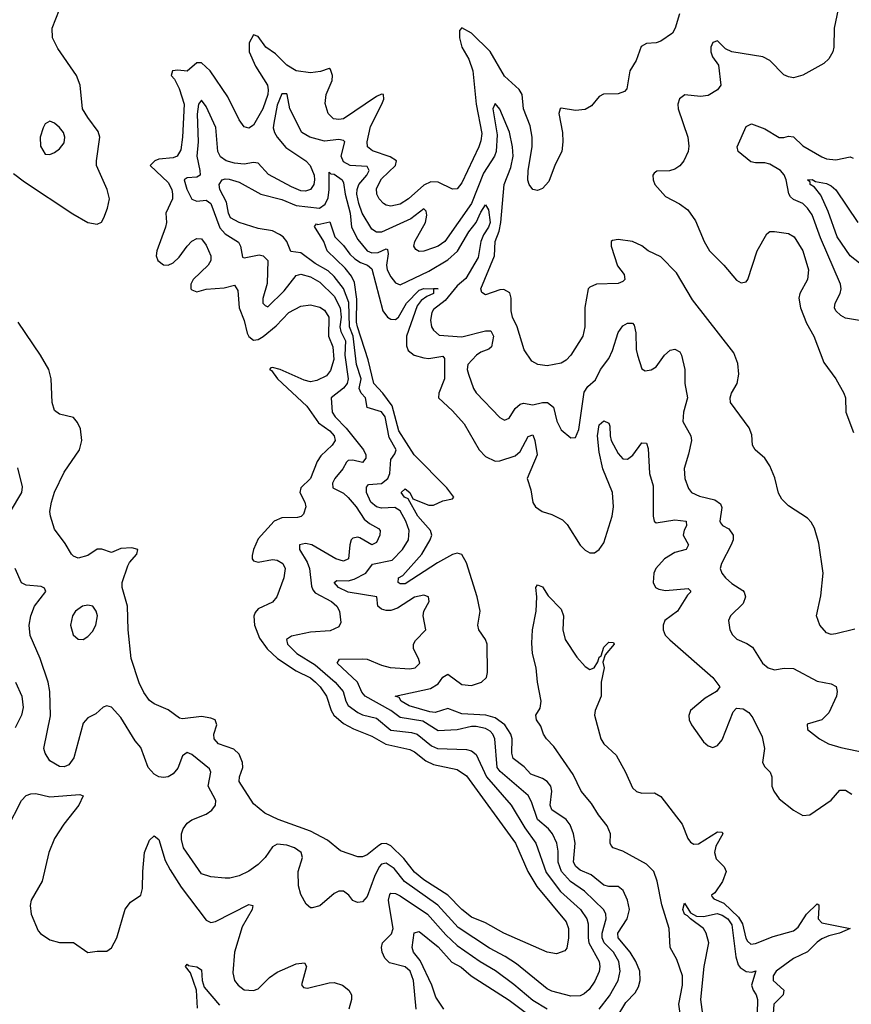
# Model space of a CAD drawing. Header units: inches. Extents: x 1682530 to 1839546, y 640742 to 791647.
# Tile 235 of 256: x 1702102 to 1705615, y 724450 to 728606. Entities that reach past the tile are written whole.
import ezdxf

# ---------------------------------------------------------------- set-up
doc = ezdxf.new("R2010")
doc.units = ezdxf.units.IN
doc.header["$MEASUREMENT"] = 0
doc.layers.add('B7702', color=7, linetype='Continuous')

msp = doc.modelspace()

# ---------------------------------------------------------------- linework, layer by layer
at = {"layer": 'B7702', "color": 5}
for points, elevation in [([(1702076.7, 727956.7), (1702122.4, 727922.4), (1702326.8, 727786.8), (1702390, 727750.6), (1702430, 727742.7), (1702448.3, 727751.7), (1702458.4, 727770), (1702473.8, 727810), (1702482.2, 727850), (1702471.4, 727890), (1702427.5, 727990), (1702426.4, 728010), (1702440.7, 728110), (1702434.2, 728134.2), (1702390, 728192.7), (1702368.3, 728230), (1702357.3, 728330), (1702343, 728370), (1702264.2, 728484.2), (1702241.4, 728530), (1702239, 728570), (1702270, 728648.9)], 620), ([(1704888.8, 728631.2), (1704871, 728570), (1704858.9, 728550), (1704810, 728515.2), (1704790, 728508.2), (1704750, 728506), (1704727.2, 728492.8), (1704705.9, 728434.1), (1704679.3, 728390), (1704666.2, 728313.8), (1704657.4, 728302.6), (1704630, 728293.7), (1704568.5, 728291.5), (1704550, 728281.6), (1704517.8, 728242.2), (1704490, 728227.2), (1704450, 728222.6), (1704390, 728233), (1704385.2, 728230), (1704379.6, 728210), (1704395.1, 728130), (1704397, 728090), (1704392, 728050), (1704364.4, 727995.6), (1704336.8, 727923.2), (1704310, 727893.7), (1704290, 727885.3), (1704269.3, 727889.3), (1704254.3, 727910), (1704248.8, 727928.8), (1704250.2, 727970), (1704267, 728070), (1704267, 728110), (1704257.9, 728157.9), (1704230.2, 728230), (1704224.6, 728290), (1704211.9, 728311.9), (1704150, 728368.1), (1704090, 728472.3), (1704010.3, 728550), (1703970, 728572.2), (1703959.6, 728560.4), (1703959.8, 728530), (1703969.4, 728490), (1703999.2, 728439.2), (1704016.9, 728390), (1704030.5, 728250), (1704053.8, 728126.2), (1704050, 728094.4), (1704041.5, 728070), (1703970, 727916.9), (1703950, 727892.3), (1703930, 727890.2), (1703870, 727921), (1703838.4, 727921.6), (1703810, 727907.2), (1703744.2, 727850), (1703710, 727827.9), (1703670, 727819.4), (1703650, 727822.7), (1703638.3, 727830), (1703620.6, 727850), (1703610.9, 727870), (1703610, 727893.3), (1703630, 727934.2), (1703689.3, 727990), (1703693.2, 728010), (1703667.1, 728027.1), (1703592.4, 728052.4), (1703571.1, 728070), (1703570.1, 728090), (1703584.7, 728155.3), (1703632.5, 728250), (1703640.2, 728270), (1703639.1, 728290), (1703630, 728292.4), (1703610, 728281.6), (1703470, 728188.3), (1703450, 728184.4), (1703428.3, 728188.3), (1703404.9, 728210), (1703392.7, 728252.7), (1703397.3, 728290), (1703422.2, 728350), (1703423.7, 728370), (1703415.3, 728395.3), (1703410, 728400.8), (1703372.7, 728387.3), (1703330, 728381.3), (1703270, 728390.8), (1703230, 728414), (1703182.3, 728462.3), (1703142.5, 728490), (1703110, 728534.6), (1703090, 728542.3), (1703072.1, 728507.9), (1703071.4, 728470), (1703098.2, 728410), (1703149.2, 728330), (1703151.8, 728310), (1703149.9, 728290), (1703130, 728229.2), (1703090, 728160.3), (1703070, 728148.8), (1703050, 728154), (1703030, 728183.8), (1702980.9, 728280.9), (1702906.7, 728390), (1702870, 728424.4), (1702850, 728424.3), (1702810, 728388.6), (1702770, 728392.9), (1702748.2, 728390), (1702741.6, 728370), (1702755.8, 728355.8), (1702776.4, 728316.4), (1702796.8, 728250), (1702790.3, 728110), (1702782.6, 728057.4), (1702767.4, 728030), (1702750, 728023.4), (1702690, 728016.9), (1702672.7, 728010), (1702654, 727990), (1702730, 727918.4), (1702744.5, 727890), (1702748.2, 727870), (1702747.3, 727850), (1702719.9, 727790), (1702722.4, 727750), (1702718.6, 727730), (1702681.3, 727630), (1702679.1, 727610), (1702686.2, 727590), (1702710, 727571.8), (1702730, 727569.8), (1702750, 727579.3), (1702776.4, 727603.6), (1702810, 727650.8), (1702830, 727670.8), (1702850, 727682.3), (1702870, 727680.5), (1702890, 727654.3), (1702909.8, 727610), (1702909, 727590), (1702898, 727570), (1702835.2, 727510), (1702824.7, 727490), (1702825.9, 727470), (1702830, 727465.2), (1702850, 727457.4), (1702890, 727468.7), (1702965.4, 727474.6), (1703010, 727486), (1703023.6, 727463.6), (1703029.9, 727390), (1703050, 727335.8), (1703062.9, 727282.9), (1703070, 727268.2), (1703090, 727253.3), (1703110, 727256.4), (1703131.2, 727268.8), (1703185.6, 727314.4), (1703239.7, 727370), (1703290, 727397), (1703330, 727402), (1703370, 727392.6), (1703390, 727379.6), (1703407.4, 727350), (1703406.4, 727270), (1703425.5, 727225.5), (1703428.9, 727171.1), (1703414.4, 727125.6), (1703397.6, 727102.3), (1703356.9, 727083.1), (1703330, 727077.9), (1703304.1, 727084.1), (1703202, 727130), (1703170, 727137.5), (1703162.9, 727137.1), (1703156.8, 727130), (1703165.3, 727125.3), (1703190.9, 727090), (1703315.1, 726975.1), (1703364.1, 726904.1), (1703412.5, 726870), (1703431.2, 726850), (1703434.2, 726830), (1703421.8, 726810), (1703374.5, 726765.5), (1703359.3, 726740.7), (1703330.4, 726670), (1703289.2, 726630), (1703286.2, 726610), (1703306.9, 726570), (1703310.6, 726550), (1703300.7, 726519.3), (1703291.4, 726508.6), (1703275.9, 726504.1), (1703210, 726503.8), (1703177.8, 726490), (1703110, 726415.1), (1703089.4, 726370), (1703083.9, 726343.9), (1703084.7, 726330), (1703090, 726322.4), (1703110, 726316.5), (1703170, 726327.5), (1703190, 726324), (1703214.2, 726310), (1703223.1, 726290), (1703218.7, 726250), (1703188.4, 726170), (1703170, 726147.2), (1703110, 726119.7), (1703096.9, 726103.1), (1703092, 726088), (1703093.7, 726050), (1703115.2, 725995.2), (1703147, 725950), (1703191.5, 725910), (1703270, 725857.6), (1703330, 725828.1), (1703352.4, 725810), (1703371.9, 725790), (1703398.9, 725750), (1703417.3, 725690), (1703428.9, 725670), (1703470, 725635.7), (1703512.6, 725612.6), (1703590, 725581.8), (1703648.2, 725548.2), (1703750, 725525.9), (1703770, 725515.9), (1703818.1, 725478.1), (1703850, 725461.6), (1703950, 725441.5), (1703990, 725414.7), (1704196.3, 725130), (1704248, 725010), (1704286.6, 724946.6), (1704410, 724798.2), (1704420.2, 724770), (1704420.8, 724730), (1704413, 724687), (1704404.5, 724675.5), (1704370, 724663.2), (1704330, 724670.2), (1704146.9, 724750), (1704070, 724793.3), (1704010, 724818.2), (1703970.1, 724850), (1703910.3, 724910.3), (1703810, 724975.8), (1703770, 725007.2), (1703725.2, 725065.2), (1703670, 725118.7), (1703650, 725128.6), (1703630, 725126.6), (1703619.4, 725120.6), (1703570, 725080.1), (1703550, 725071.9), (1703530, 725072.1), (1703457.1, 725097.1), (1703402.2, 725142.2), (1703330, 725180.1), (1703194.3, 725230), (1703137.1, 725257.1), (1703090, 725295.5), (1703029.7, 725389.7), (1703030.1, 725410), (1703044.3, 725450), (1703044.1, 725470), (1703030, 725505.4), (1703006.7, 725526.7), (1702942.2, 725550), (1702923.7, 725570), (1702922.9, 725590), (1702935.5, 725630), (1702928.2, 725650), (1702910, 725658.3), (1702870, 725665.1), (1702790, 725655.3), (1702777.9, 725657.9), (1702730, 725693.1), (1702670, 725717.8), (1702650, 725732.7), (1702626.1, 725766.1), (1702606.5, 725806.5), (1702573.5, 725910), (1702560.2, 726030), (1702557.8, 726130), (1702535.6, 726210), (1702535.6, 726230), (1702558.8, 726301.2), (1702565.5, 726314.6), (1702597.6, 726350), (1702600.7, 726370), (1702576.5, 726376.5), (1702530, 726374.2), (1702490, 726357), (1702450, 726371.8), (1702430, 726371.6), (1702390, 726344.1), (1702350, 726332.9), (1702330, 726341.3), (1702321.3, 726350), (1702294.8, 726394.8), (1702250, 726454.9), (1702232, 726510), (1702230.2, 726530.2), (1702236.3, 726570), (1702250, 726611.5), (1702290, 726696.3), (1702354.8, 726790), (1702364.4, 726830), (1702358.9, 726879), (1702346.2, 726906.2), (1702330, 726926.7), (1702270, 726941.6), (1702250, 726956), (1702239.3, 726990), (1702236, 727090), (1702225.3, 727130), (1702190.2, 727190.2), (1702096, 727330)], 580), ([(1705559.4, 728650), (1705541.8, 728570), (1705541.6, 728490), (1705537, 728470), (1705519.7, 728440.3), (1705498.7, 728421.3), (1705410, 728372.4), (1705370, 728361.3), (1705350, 728364.9), (1705330, 728374), (1705270, 728433.8), (1705240.7, 728450), (1705110.2, 728470.2), (1705083.7, 728483.7), (1705050, 728517.1), (1705030, 728510.4), (1705022, 728490), (1705021.5, 728470), (1705028.5, 728450), (1705054.3, 728414.3), (1705063.6, 728330), (1705049.6, 728310), (1705010, 728286.3), (1704977.8, 728282.2), (1704911, 728289), (1704888.4, 728271.6), (1704882.6, 728250), (1704883.8, 728230), (1704924.3, 728110), (1704928.4, 728071.6), (1704925.4, 728050), (1704907.2, 728010), (1704890.4, 727989.6), (1704870, 727975.8), (1704847.5, 727967.5), (1704793.7, 727966.3), (1704781.8, 727958.2), (1704776.9, 727950), (1704777.6, 727930), (1704785.6, 727910), (1704830, 727859.3), (1704888.9, 727828.9), (1704923.8, 727803.8), (1704957.1, 727757.1), (1704993.3, 727670), (1705016.2, 727630), (1705076.2, 727570), (1705130, 727506), (1705150, 727495.1), (1705170, 727499.3), (1705177.1, 727510), (1705217, 727630), (1705257.7, 727702.3), (1705270, 727711.6), (1705290, 727712.4), (1705350, 727703.1), (1705373.3, 727690), (1705409.8, 727630), (1705433.6, 727550), (1705429.8, 727510), (1705397.2, 727450), (1705392.9, 727430), (1705399.7, 727390), (1705425.6, 727325.6), (1705456.9, 727270), (1705499.1, 727159.1), (1705550, 727089.6), (1705583.1, 727030), (1705589.8, 727010), (1705591.1, 726950), (1705624.2, 726864.2)], 560), ([(1705630, 726033), (1705550, 726013.4), (1705530, 726010.6), (1705510, 726017.3), (1705481.6, 726050), (1705468.4, 726090), (1705485.4, 726174.6), (1705496.5, 726270), (1705477.1, 726397.1), (1705459.9, 726459.9), (1705445.7, 726485.7), (1705430, 726502.4), (1705350, 726554), (1705321.6, 726581.6), (1705307.9, 726607.9), (1705292, 726672), (1705270, 726723.1), (1705250, 726754.9), (1705208.5, 726790), (1705198, 726810), (1705194, 726854), (1705183.5, 726883.5), (1705104.6, 726990), (1705103.1, 727010), (1705108.8, 727030), (1705132.2, 727070), (1705140.3, 727110), (1705135.1, 727155.1), (1705119.2, 727199.2), (1704943.9, 727423.9), (1704876.9, 727536.9), (1704810, 727605.6), (1704757.3, 727630), (1704730, 727652.2), (1704691, 727670), (1704630, 727678.4), (1704605.8, 727674.2), (1704601.2, 727670), (1704600.9, 727650), (1704627.6, 727567.6), (1704655.1, 727530), (1704657.6, 727510), (1704650, 727500.5), (1704630, 727492.4), (1704538, 727490), (1704510, 727477.3), (1704503.7, 727470), (1704488.9, 727391.1), (1704489, 727310), (1704480.8, 727270), (1704430.5, 727189.5), (1704410, 727168.9), (1704390, 727156.9), (1704330, 727145.5), (1704290.2, 727150.2), (1704265.1, 727165.1), (1704232.7, 727212.7), (1704203.7, 727310), (1704183.2, 727350), (1704177.5, 727377.5), (1704178.8, 727430), (1704172.6, 727452.6), (1704147.8, 727467.8), (1704130, 727466.1), (1704070, 727445.2), (1704054, 727454), (1704050.3, 727470), (1704107.7, 727610), (1704111, 727670), (1704127, 727713), (1704135, 727750), (1704148.1, 727910), (1704177.2, 727982.8), (1704187.1, 728030), (1704184.2, 728070), (1704170.8, 728130.8), (1704130, 728228.7), (1704110, 728252.6), (1704101.3, 728230), (1704119.6, 728119.6), (1704114.4, 728050), (1704108, 728030), (1704062, 727958), (1704010.5, 727830), (1703897.7, 727670), (1703870, 727650.6), (1703850, 727642.6), (1703810, 727628.9), (1703790, 727627.8), (1703775.5, 727635.5), (1703767, 727650), (1703770.9, 727670), (1703816.1, 727750), (1703821.3, 727781.3), (1703818.6, 727798.6), (1703810, 727807.1), (1703754.4, 727765.6), (1703630, 727709.7), (1703610, 727709), (1703590, 727722), (1703549.1, 727790), (1703534.5, 727830), (1703526.9, 727870), (1703527.2, 727890), (1703535.4, 727910), (1703568.2, 727950), (1703577.8, 727970), (1703570, 727986), (1703498, 727990), (1703470, 728006.2), (1703460.3, 728030), (1703475.1, 728090), (1703470, 728096.8), (1703450, 728099.9), (1703390, 728093.7), (1703327.6, 728110), (1703294.1, 728130), (1703243.1, 728230), (1703232.7, 728290), (1703230, 728293.8), (1703210, 728293.4), (1703190, 728244.9), (1703175.1, 728170), (1703173.3, 728150), (1703178.4, 728130), (1703189.7, 728109.7), (1703226.2, 728066.2), (1703310.5, 728010.5), (1703329.5, 727990), (1703345.6, 727950), (1703348.1, 727930), (1703345, 727910), (1703331.3, 727888.7), (1703310, 727882.2), (1703290, 727884.4), (1703250, 727900.3), (1703152.8, 727952.8), (1703110, 728001.1), (1703090, 728003.8), (1703050, 727996.5), (1703010, 727999.9), (1702974.7, 728010), (1702950, 728027.3), (1702939.7, 728050), (1702931.2, 728151.2), (1702890, 728239.6), (1702870, 728266.5), (1702858, 728250), (1702852.2, 728207.8), (1702855.5, 728090), (1702849.9, 728029.9), (1702863.9, 727970), (1702864, 727950), (1702850, 727940.9), (1702810, 727939.2), (1702797.1, 727930), (1702808.6, 727891.4), (1702830, 727848.3), (1702850, 727840.5), (1702890, 727844.8), (1702910, 727829.9), (1702947.3, 727727.3), (1702970, 727701.8), (1703026.4, 727666.4), (1703035.2, 727650), (1703043.9, 727603.9), (1703050, 727601.2), (1703113.9, 727613.9), (1703130.9, 727610), (1703149.8, 727590), (1703148, 727492), (1703129.9, 727429.9), (1703130, 727409.6), (1703139.3, 727399.3), (1703150, 727394.6), (1703219, 727461), (1703270, 727526.4), (1703290, 727531.8), (1703330, 727520.8), (1703370, 727497.8), (1703430, 727439), (1703455.4, 727390), (1703460.1, 727350), (1703455, 727310), (1703458.4, 727290), (1703478.7, 727250), (1703476.3, 727190), (1703489.9, 727090), (1703485.6, 727070), (1703470, 727051.2), (1703418.5, 727010), (1703422.8, 726950), (1703434.6, 726930), (1703481.9, 726881.9), (1703554.4, 726790), (1703563.9, 726770), (1703564.1, 726755.9), (1703550, 726737.4), (1703510, 726746.7), (1703490, 726745.1), (1703482, 726738), (1703467.3, 726710), (1703433.6, 726670), (1703423.2, 726650), (1703424.4, 726630), (1703470, 726607), (1703490, 726588.6), (1703523.2, 726550), (1703557.3, 726497.3), (1703579.3, 726479.3), (1703618.4, 726458.4), (1703624.5, 726450), (1703623.7, 726430), (1703610, 726399.6), (1703590, 726389), (1703538.6, 726418.6), (1703530, 726421.6), (1703510, 726417.3), (1703503, 726410), (1703496.6, 726390), (1703490.5, 726330), (1703470, 726320.1), (1703437.3, 726330), (1703336.1, 726390), (1703310, 726394.7), (1703284.8, 726390), (1703284.2, 726370), (1703316.9, 726316.9), (1703326.4, 726290), (1703334.6, 726214.6), (1703340, 726200), (1703350, 726186.9), (1703418.7, 726150), (1703441.8, 726130), (1703453.6, 726110), (1703458.2, 726061.8), (1703450, 726043.1), (1703414, 726026), (1703330, 726020.8), (1703250, 726003.7), (1703229, 725990), (1703234, 725970), (1703273.5, 725930), (1703350, 725883.5), (1703435.2, 725810), (1703469.1, 725770), (1703479.2, 725730), (1703490, 725711.2), (1703530, 725681.8), (1703550, 725671.8), (1703610, 725657.3), (1703670, 725607.6), (1703757, 725597), (1703781.5, 725590), (1703841.6, 725541.6), (1703866.6, 725530), (1703990, 725525.7), (1704010, 725519.9), (1704030, 725504.9), (1704074.3, 725410), (1704178, 725290), (1704235.3, 725195.3), (1704282.5, 725130), (1704326.1, 725006.1), (1704386.4, 724926.4), (1704470.4, 724850.4), (1704497.6, 724810), (1704502.8, 724790), (1704502.7, 724730), (1704506.8, 724710), (1704549.4, 724630), (1704552.8, 724610), (1704550, 724588.9), (1704531.9, 724548.1), (1704507.1, 724512.9), (1704486.1, 724493.9), (1704470, 724485.7), (1704430, 724484.7), (1704350, 724505.9), (1704330, 724515.3), (1704200.4, 724620.4), (1704152.3, 724652.3), (1704087.2, 724687.2), (1703954.6, 724774.6), (1703868.1, 724868.1), (1703727.9, 724967.9), (1703683.7, 725023.7), (1703650, 725045.4), (1703630, 725041.8), (1703620.8, 725030), (1703600.7, 724990), (1703570, 724904.9), (1703550, 724883.1), (1703530, 724879.5), (1703522.5, 724882.5), (1703510, 724888.4), (1703492.2, 724910), (1703470, 724927.2), (1703450, 724927.7), (1703430, 724918), (1703370, 724866), (1703337.3, 724857.3), (1703330, 724857.3), (1703312.3, 724872.3), (1703290, 724914), (1703279.3, 724950), (1703278.6, 725010), (1703296.2, 725070), (1703291.3, 725090), (1703262.6, 725110), (1703230, 725121.7), (1703190, 725125.6), (1703170, 725115.2), (1703138.5, 725070), (1703110, 725040.6), (1703070, 725012.2), (1703030, 724992.4), (1702990, 724982.2), (1702970, 724982.8), (1702910, 724987.7), (1702870, 725001), (1702793.8, 725110), (1702785.5, 725145.5), (1702785.6, 725170), (1702792.5, 725190), (1702810, 725215), (1702830, 725229.2), (1702890, 725253), (1702914.3, 725270), (1702929.2, 725290), (1702931, 725310), (1702898.2, 725370), (1702909.2, 725430), (1702903.5, 725443.5), (1702830, 725504.2), (1702810, 725512.9), (1702790, 725498.4), (1702770, 725447), (1702750, 725422.2), (1702730, 725410.2), (1702710, 725407.8), (1702690, 725410.2), (1702670, 725420.9), (1702645.3, 725450), (1702613.5, 725533.5), (1702590, 725561.6), (1702530, 725660.8), (1702490, 725703.6), (1702470, 725710.4), (1702455.6, 725704.4), (1702424.6, 725675.4), (1702390, 725658.7), (1702370, 725637.1), (1702330.6, 725490), (1702310, 725460.8), (1702290, 725452.4), (1702270, 725453.8), (1702230, 725477.6), (1702210.3, 725510), (1702204.6, 725530), (1702232.2, 725667.8), (1702230.1, 725770.1), (1702222.3, 725810), (1702188.9, 725910), (1702146.9, 726006.9), (1702142, 726050), (1702148.9, 726090), (1702165.4, 726130), (1702212.3, 726192.3), (1702206.7, 726206.7), (1702193.8, 726213.8), (1702130, 726219.6), (1702110, 726228.7), (1702083.5, 726290)], 560), ([(1705650, 727336.1), (1705590, 727346.9), (1705570, 727357.3), (1705550, 727377.4), (1705543.9, 727390), (1705546, 727410), (1705567.6, 727450), (1705572.6, 727470), (1705568.5, 727490), (1705485.1, 727685.1), (1705450, 727781.8), (1705430, 727811.1), (1705410, 727829.9), (1705370, 727846.5), (1705358.2, 727858.2), (1705351.5, 727871.5), (1705339.7, 727930), (1705331.1, 727951.1), (1705315.7, 727970), (1705270, 727996.9), (1705250, 728002.3), (1705210, 728001.8), (1705190, 728006.2), (1705137, 728050), (1705132, 728070), (1705170, 728154.9), (1705193.6, 728166.4), (1705250, 728145.6), (1705310, 728109.5), (1705330, 728108.8), (1705350, 728114.3), (1705370, 728111.3), (1705410, 728074.2), (1705490, 728026.7), (1705510, 728019.5), (1705550, 728015.1), (1705610, 728026.8), (1705622.3, 728022.3)], 540), ([(1704550.2, 724429.8), (1704594, 724486), (1704630.4, 724550), (1704638.3, 724590), (1704633, 724630), (1704610, 724669.9), (1704570.6, 724710), (1704563, 724730), (1704562.7, 724750), (1704579.3, 724810), (1704578.2, 724830), (1704569.2, 724849.2), (1704487.6, 724927.6), (1704428.2, 724968.1), (1704391.2, 725010), (1704376.3, 725050), (1704376.2, 725096.2), (1704370.7, 725130), (1704352.2, 725170), (1704335.8, 725190), (1704289.9, 725230), (1704264.3, 725304.3), (1704250.6, 725330.6), (1704132, 725432), (1704118.6, 725450), (1704109.4, 725570), (1704101, 725590), (1704090, 725602.4), (1704070, 725614.2), (1704030, 725623.1), (1704010, 725623), (1703950, 725608.7), (1703870, 725604.6), (1703805.7, 725645.7), (1703710, 725660.4), (1703670.1, 725690.1), (1703562, 725750), (1703548.1, 725768.1), (1703529.5, 725810), (1703442.8, 725890), (1703453, 725907), (1703548.4, 725908.4), (1703570, 725906.4), (1703630, 725881.5), (1703667.8, 725872.2), (1703750, 725866.2), (1703772.7, 725870), (1703792.3, 725890), (1703786.6, 725910), (1703765.4, 725950), (1703765.1, 725970), (1703774.6, 725985.4), (1703818, 726030), (1703807, 726090), (1703809.5, 726110), (1703832, 726150), (1703829, 726170), (1703810, 726176.3), (1703770, 726168.5), (1703698.6, 726121.4), (1703670, 726112.9), (1703650, 726112.2), (1703630, 726117.5), (1703614.6, 726130), (1703610.3, 726170.3), (1703490, 726189.9), (1703449.2, 726210), (1703429.9, 726230), (1703441.4, 726238.6), (1703490, 726238), (1703515.6, 726244.4), (1703564.1, 726270), (1703592.4, 726307.6), (1703675.5, 726324.5), (1703718.5, 726370), (1703744.1, 726410), (1703747.5, 726450), (1703732.9, 726490), (1703710, 726532.3), (1703686.5, 726546.5), (1703630, 726544.6), (1703610, 726549.6), (1703585.4, 726570), (1703567.2, 726610), (1703567.1, 726632.9), (1703576.1, 726643.9), (1703630, 726647.8), (1703657.5, 726670), (1703665.5, 726690), (1703669.9, 726750.1), (1703686.5, 726773.5), (1703691.9, 726790), (1703662.4, 726842.4), (1703645.4, 726930), (1703630, 726950.8), (1703569.4, 726969.4), (1703562.5, 727010), (1703544.5, 727030), (1703536.8, 727050), (1703544.5, 727090), (1703525.2, 727150), (1703510.4, 727270), (1703495.2, 727310), (1703492, 727412), (1703470, 727470.8), (1703430, 727522.7), (1703405.4, 727545.4), (1703350, 727577.1), (1703290, 727622.1), (1703248.1, 727628.1), (1703230.2, 727670.2), (1703214.6, 727690), (1703200, 727700), (1703170, 727715.2), (1703110, 727724.9), (1703030, 727749.5), (1702993.3, 727770), (1702983.9, 727790), (1702975.5, 727835.5), (1702947.1, 727890), (1702944.2, 727910), (1702958, 727930), (1702970, 727934.9), (1702986.8, 727933.2), (1703030, 727921), (1703120.2, 727870), (1703210, 727847.4), (1703270, 727821.5), (1703369, 727811), (1703392, 727828), (1703405.1, 727854.9), (1703409.9, 727890), (1703410, 727962), (1703416, 727956), (1703430, 727954.6), (1703464.3, 727930), (1703470, 727918), (1703476.9, 727870), (1703498.1, 727790), (1703504.2, 727730), (1703530, 727678.8), (1703570, 727630.5), (1703590, 727622.3), (1703616.1, 727623.9), (1703650, 727638.7), (1703656, 727636), (1703658, 727618), (1703651, 727570), (1703654.8, 727550), (1703670, 727520.8), (1703690, 727495.2), (1703710, 727486.8), (1703830, 727544.9), (1703910, 727592.8), (1703951.4, 727628.6), (1703999.6, 727710), (1704030.4, 727749.6), (1704050, 727793.5), (1704070, 727824.2), (1704083.1, 727803.1), (1704089.3, 727750), (1704083.1, 727730), (1704061.8, 727698.2), (1704050.3, 727670), (1704038.3, 727601.7), (1703986.2, 727513.8), (1703950, 727482.1), (1703899.7, 727420.3), (1703850, 727383.1), (1703842.4, 727370), (1703837.2, 727337.2), (1703842, 727310), (1703850, 727294.9), (1703874.7, 727274.7), (1703970, 727267.1), (1704070, 727292.5), (1704092.8, 727292.8), (1704103.2, 727270), (1704094.6, 727225.4), (1704084.2, 727215.8), (1704050, 727202.6), (1704031.6, 727190), (1703995.6, 727150), (1703992.2, 727130), (1703997.8, 727110), (1704019.3, 727050), (1704030.8, 727030.8), (1704130, 726927.2), (1704150, 726915.3), (1704170, 726924.2), (1704195.7, 726964.3), (1704216.5, 726983.5), (1704230, 726988.1), (1704270, 726981), (1704310, 726990.6), (1704331.5, 726990), (1704356.6, 726970), (1704371.6, 726911.6), (1704390, 726874.4), (1704430, 726841.3), (1704450, 726842), (1704463.8, 726876.2), (1704485.9, 727034.1), (1704502.5, 727057.5), (1704534.5, 727085.5), (1704554.9, 727130), (1704590, 727175.5), (1704606, 727210), (1704630, 727286), (1704650, 727314), (1704670, 727324.9), (1704690, 727325.5), (1704697.3, 727317.3), (1704704.3, 727284.3), (1704706.3, 727213.7), (1704711.3, 727190), (1704730, 727132.2), (1704744, 727124), (1704770, 727128.4), (1704790, 727140.1), (1704825.5, 727190), (1704849.3, 727210.7), (1704870, 727215.1), (1704890, 727204.4), (1704897.9, 727190), (1704911.5, 727130), (1704912.3, 727070), (1704922.8, 727010), (1704906.6, 726950), (1704903, 726910), (1704937.2, 726850), (1704939.1, 726830), (1704927.7, 726772.3), (1704908.4, 726711.6), (1704911.2, 726670), (1704926.7, 726626.7), (1704939.5, 726610), (1704974.2, 726594.2), (1705038.9, 726578.9), (1705062.2, 726562.2), (1705067.6, 726547.6), (1705059, 726490), (1705061.8, 726481.8), (1705071.2, 726471.2), (1705097.5, 726457.5), (1705115.9, 726430), (1705115.2, 726410), (1705107.9, 726390), (1705066, 726310), (1705061.1, 726290), (1705067.5, 726270), (1705083.2, 726250), (1705110, 726226), (1705156.2, 726196.2), (1705162.6, 726190), (1705167.7, 726170), (1705157.7, 726142.3), (1705103.8, 726090), (1705096.4, 726070), (1705101.6, 726030), (1705112.7, 726010), (1705131.5, 725991.5), (1705173.2, 725973.2), (1705197, 725957), (1705240.3, 725890), (1705263, 725870), (1705290, 725862.4), (1705330.6, 725869.4), (1705370, 725867.9), (1705470, 725813.5), (1705530, 725802.7), (1705551, 725791), (1705555.5, 725770), (1705552.2, 725750), (1705519.8, 725680.2), (1705490, 725650.9), (1705427.8, 725632.2), (1705430.3, 725610), (1705479.7, 725570), (1705518.4, 725550), (1705570, 725534.4), (1705705.1, 725505.1)], 540), ([(1705650, 727578), (1705610, 727609.9), (1705555.5, 727690), (1705516.5, 727796.5), (1705485.4, 727865.4), (1705458.6, 727898.6), (1705441.3, 727910), (1705440.4, 727920.4), (1705429.7, 727930), (1705450, 727931), (1705463.4, 727923.4), (1705510, 727914.7), (1705530, 727905), (1705550, 727888.6), (1705642.8, 727750)], 520), ([(1704621.9, 724390), (1704662.9, 724457.1), (1704701.6, 724498.4), (1704715.9, 724524.1), (1704723.2, 724550), (1704721.5, 724590), (1704704, 724630), (1704680.4, 724670), (1704629.5, 724730), (1704629.2, 724750), (1704668.5, 724810), (1704677.5, 724850), (1704669.9, 724889.9), (1704650.5, 724930), (1704630, 724946.8), (1704590, 724947.1), (1704570, 724952.6), (1704515.7, 724995.7), (1704470, 725015.6), (1704451, 725031), (1704442, 725050), (1704448.7, 725130), (1704441.5, 725170), (1704427, 725207), (1704411, 725230), (1704350.3, 725270.3), (1704343.1, 725290), (1704350.3, 725350), (1704345.6, 725370), (1704329.9, 725390), (1704310, 725402.8), (1704261.9, 725421.9), (1704232.7, 725452.7), (1704187.2, 725487.2), (1704180.3, 725510), (1704182.1, 725570), (1704176.6, 725590), (1704151.2, 725630), (1704110, 725659.8), (1704070.9, 725670.9), (1703970, 725676.6), (1703910, 725698.1), (1703857.8, 725682.2), (1703834.9, 725685.1), (1703747.9, 725710), (1703713.2, 725730), (1703704.7, 725744.7), (1703687.8, 725750), (1703837.2, 725782.8), (1703870, 725802.8), (1703890, 725831.1), (1703910, 725843.5), (1703970, 725800.2), (1704010, 725796.2), (1704052.3, 725810), (1704073.5, 725830), (1704078.3, 725850), (1704076.4, 725970), (1704070.3, 725990.3), (1704041.6, 726030), (1704037.8, 726050), (1704046.6, 726110), (1704034.6, 726170), (1703990, 726312.8), (1703969.3, 726349.3), (1703950, 726354.8), (1703930, 726348), (1703867, 726313), (1703730, 726225.4), (1703710, 726224.9), (1703700.4, 726230), (1703702.6, 726250), (1703720, 726260), (1703800.9, 726350), (1703836.2, 726410), (1703842.4, 726430), (1703837.4, 726450), (1703784, 726510), (1703743.1, 726583.1), (1703727.1, 726590), (1703712.9, 726610), (1703730, 726626.2), (1703750, 726610.2), (1703763.2, 726583.2), (1703830, 726557.4), (1703850, 726556.3), (1703890, 726575.4), (1703930, 726583.6), (1703935.3, 726590), (1703907, 726630), (1703768.7, 726768.7), (1703704.2, 726870), (1703676.1, 726976.1), (1703636.7, 727030), (1703598.5, 727070), (1703574.3, 727170), (1703528.5, 727310), (1703524.7, 727330), (1703525.8, 727425.8), (1703516.7, 727496.7), (1703503.5, 727523.5), (1703477.1, 727557.1), (1703400.7, 727630), (1703386.3, 727670), (1703347.5, 727732.5), (1703355.5, 727744.5), (1703362.3, 727742.3), (1703412.8, 727752.8), (1703434.1, 727690), (1703470, 727652.3), (1703496.3, 727616.3), (1703517.2, 727597.2), (1703541.6, 727581.6), (1703571.8, 727570), (1703590, 727554.3), (1703636.6, 727376.5), (1703655.9, 727350), (1703670, 727342.4), (1703690, 727340.8), (1703702.8, 727350), (1703736.4, 727410), (1703790, 727464.6), (1703810, 727471.1), (1703870.2, 727470.2), (1703850.3, 727469.7), (1703850.2, 727450), (1703821.6, 727438.4), (1703798.7, 727421.3), (1703781.2, 727398.8), (1703736, 727270), (1703736.2, 727230), (1703742.7, 727210), (1703768.6, 727190), (1703810, 727178.2), (1703830, 727176.5), (1703890, 727186), (1703896.1, 727176.1), (1703896.7, 727090), (1703873, 727030), (1703870.9, 727010), (1703930, 726954.6), (1703979.8, 726899.8), (1704043.5, 726790), (1704070, 726761.9), (1704110, 726742.2), (1704130, 726743.6), (1704194.8, 726765.2), (1704216.5, 726783.5), (1704250, 726846.3), (1704270, 726853.6), (1704278, 726830), (1704287.5, 726770), (1704245.8, 726670), (1704261.2, 726621.2), (1704270, 726567.7), (1704280.3, 726550), (1704308.4, 726530), (1704350, 726517.7), (1704395.3, 726495.3), (1704414.7, 726474.7), (1704470, 726387.7), (1704490, 726367), (1704510, 726355.8), (1704530, 726355.3), (1704550, 726370.3), (1704570, 726398), (1704604.3, 726510), (1704610.7, 726550), (1704606.8, 726610), (1704565.9, 726710), (1704550, 726780.5), (1704543.1, 726850), (1704550, 726895.9), (1704570, 726912.3), (1704590, 726903.7), (1704595.3, 726890), (1704596, 726850), (1704601.1, 726830), (1704630, 726774.3), (1704650, 726752.4), (1704670, 726751), (1704691.4, 726768.6), (1704730, 726819.3), (1704750, 726819.1), (1704756.6, 726796.6), (1704762.3, 726690), (1704778, 726638), (1704778.2, 726510), (1704782.6, 726490), (1704790, 726482.6), (1704870, 726495.3), (1704917, 726490), (1704919.3, 726470), (1704908.5, 726451.5), (1704905, 726430), (1704927, 726390), (1704917.6, 726370), (1704870, 726356.6), (1704826, 726330), (1704789.5, 726290), (1704780.5, 726270), (1704777.7, 726230), (1704788.2, 726210), (1704802.3, 726202.3), (1704830, 726196.8), (1704925.7, 726205.7), (1704935.3, 726195.3), (1704936.1, 726190), (1704922.5, 726177.5), (1704881, 726110), (1704827.6, 726070), (1704819.5, 726050), (1704819.8, 726030), (1704828.6, 726008.6), (1704847.7, 725987.7), (1705030.3, 725830), (1705059.1, 725790), (1705044.9, 725770), (1704998.2, 725741.7), (1704936, 725690), (1704928.9, 725668.9), (1704930.3, 725650), (1704940.3, 725630), (1704990, 725558.4), (1705010, 725540.4), (1705030, 725533.7), (1705050, 725541.7), (1705070, 725565.7), (1705115.3, 725684.7), (1705130, 725699.6), (1705157.4, 725697.4), (1705181.4, 725681.4), (1705199.4, 725659.4), (1705238.3, 725578.3), (1705248.3, 725530), (1705239.2, 725470), (1705250, 725452.3), (1705272.6, 725430), (1705278.7, 725410), (1705279.3, 725370), (1705287.3, 725350), (1705310, 725316.9), (1705370, 725268.7), (1705410, 725247.4), (1705439.3, 725250), (1705530, 725311.9), (1705566.1, 725353.9), (1705590, 725354.1), (1705616.9, 725336.9)], 520), ([(1702063.2, 726530), (1702111.8, 726610), (1702114.2, 726634.2), (1702094.9, 726714.9)], 560), ([(1704895.3, 724390), (1704885.9, 724450), (1704901.2, 724530), (1704902.1, 724570), (1704878.4, 724638.4), (1704849.9, 724690), (1704846.1, 724770), (1704813.9, 724870), (1704795.1, 724970), (1704780.1, 725010), (1704750, 725041.4), (1704650, 725095.8), (1704608.7, 725110), (1704600.2, 725120.2), (1704596.6, 725130), (1704597.6, 725170), (1704583.4, 725203.4), (1704547, 725250), (1704517.8, 725297.8), (1704473.7, 725350), (1704439.6, 725419.6), (1704357.8, 725537.8), (1704327.4, 725570), (1704314.3, 725590), (1704303.5, 725623.5), (1704285.8, 725650), (1704282, 725670), (1704300.6, 725699.4), (1704305, 725730), (1704289.1, 725810), (1704283.4, 725870), (1704267.8, 725930), (1704265, 725975), (1704268.4, 726030), (1704284.2, 726110), (1704286.2, 726170), (1704282.6, 726210), (1704290, 726220.4), (1704310, 726212), (1704334.8, 726174.8), (1704390, 726117.6), (1704398.5, 726090), (1704396.6, 726030), (1704406.5, 725990), (1704455.5, 725915.5), (1704490, 725876.1), (1704510, 725862.6), (1704529.2, 725870.8), (1704544.6, 725895.4), (1704550, 725914.6), (1704558.8, 725921.2), (1704570, 725956.9), (1704590, 725978.3), (1704610, 725977), (1704612.6, 725970), (1704575.2, 725924.8), (1704565.5, 725894.5), (1704570.7, 725870), (1704558.4, 725810), (1704558.7, 725750), (1704533.6, 725690), (1704530.1, 725670), (1704556.8, 725570), (1704569.8, 725549.8), (1704621.8, 725501.8), (1704661.6, 725430), (1704690, 725363.8), (1704708.1, 725348.1), (1704730, 725340.5), (1704782.9, 725342.9), (1704810, 725326.7), (1704900.4, 725210), (1704923.6, 725150), (1704934.9, 725134.9), (1704950, 725125.6), (1704970, 725127.1), (1705050, 725177.5), (1705070, 725177), (1705072, 725170), (1705042.2, 725117.8), (1705036.4, 725090), (1705044.2, 725064.2), (1705077.9, 725030), (1705085.9, 725010), (1705071.2, 724968.8), (1705039, 724921), (1705024.7, 724910), (1705025.1, 724905.1), (1705034.6, 724894.6), (1705076.6, 724876.6), (1705138.1, 724818.1), (1705155, 724790), (1705168.9, 724728.9), (1705176.8, 724716.8), (1705190, 724703.8), (1705210, 724706.3), (1705284, 724736), (1705370, 724759.3), (1705390, 724775), (1705424.9, 724830), (1705470, 724874.3), (1705476.9, 724870), (1705478, 724858), (1705475.4, 724810), (1705490, 724793.1), (1705610.4, 724770), (1705564.9, 724750), (1705520.5, 724739.5), (1705490, 724726.5), (1705470, 724712.3), (1705430, 724671.3), (1705370, 724642.5), (1705296.8, 724590), (1705285.4, 724570), (1705284.8, 724550), (1705329.2, 724510), (1705327.5, 724490), (1705288, 724450), (1705284.6, 724410)], 480), ([(1702084, 725810), (1702111.6, 725750), (1702117.5, 725702.5), (1702110.1, 725670), (1702083.5, 725616.5)], 540), ([(1702050, 725192.3), (1702109.9, 725310.1), (1702129.1, 725330.9), (1702150, 725338.9), (1702170, 725339.4), (1702230, 725325.5), (1702356.1, 725336.1), (1702370.3, 725330.3), (1702352.7, 725290), (1702289.4, 725210.6), (1702250.1, 725150), (1702225.6, 725090), (1702198, 724970), (1702151.3, 724890), (1702147.3, 724867.3), (1702150.2, 724830), (1702180.2, 724760.2), (1702190, 724748.4), (1702230, 724722.4), (1702270, 724710.4), (1702330, 724710.4), (1702390, 724668.2), (1702430, 724674.4), (1702470, 724674.4), (1702490, 724688.2), (1702513, 724730), (1702548.2, 724851.8), (1702570, 724880.7), (1702614.5, 724910), (1702621.3, 724938.7), (1702622.2, 725010), (1702629.8, 725090), (1702650, 725143), (1702670, 725160.5), (1702690, 725144.9), (1702717, 725057), (1702737.3, 725017.3), (1702785, 724945), (1702890, 724805.7), (1702910, 724795.2), (1702930, 724799.3), (1703070, 724871.1), (1703086.8, 724866.8), (1703084.6, 724850), (1703042.5, 724777.5), (1703009.6, 724670), (1703003, 724583), (1703010.2, 724550.2), (1703024.6, 724530), (1703050, 724511.5), (1703090, 724507.6), (1703110, 724515), (1703157.1, 724562.9), (1703190, 724585.1), (1703270, 724620.1), (1703304.8, 724624.8), (1703314.3, 724610), (1703292.5, 724532.5), (1703300.7, 724520.7), (1703317.6, 724517.6), (1703410, 724541.1), (1703430, 724541.6), (1703465.5, 724530), (1703492.2, 724510), (1703503.7, 724490), (1703503.7, 724470), (1703492.8, 724430)], 540), ([(1703777.4, 724430), (1703765.3, 724550), (1703751.6, 724590), (1703730, 724607.6), (1703664.8, 724624.8), (1703645.2, 724645.2), (1703632.9, 724670), (1703629.9, 724690), (1703635, 724710), (1703672.1, 724747.9), (1703679.6, 724770), (1703662.2, 724870), (1703660.6, 724890), (1703666.1, 724913.9), (1703670, 724918.8), (1703690, 724918.2), (1703710, 724908.2), (1703824.4, 724830), (1703902.5, 724742.5), (1703950, 724697.7), (1704047, 724630), (1704112, 724592), (1704190, 724534.4), (1704270, 724466.7), (1704330, 724431.2)], 540), ([(1704987.1, 724407.1), (1704979.8, 724470), (1704993.5, 724610), (1705013, 724710), (1705002.4, 724750), (1704989.8, 724769.8), (1704935.1, 724810), (1704923.5, 724823.5), (1704910, 724829.8), (1704902.7, 724850), (1704910, 724877.3), (1704935.3, 724835.3), (1704961.6, 724821.6), (1704990, 724820.2), (1705047.5, 724832.5), (1705070, 724826.4), (1705093.5, 724810), (1705110, 724785.5), (1705126.9, 724650), (1705136.8, 724616.8), (1705144.9, 724604.9), (1705170, 724588.3), (1705195.1, 724584.9), (1705210.9, 724590.9), (1705193.6, 724530), (1705199.8, 724510), (1705213.3, 724490), (1705218.1, 724470), (1705217, 724410)], 460), ([(1703893.4, 724430), (1703860.1, 724480.1), (1703843, 724530), (1703794.2, 724634.2), (1703765.9, 724670), (1703759.9, 724690), (1703768.5, 724751.5), (1703790, 724757.6), (1703870, 724692.5), (1703927.7, 724627.7), (1703966.4, 724606.4), (1704008.9, 724570), (1704170, 724467.3), (1704236.6, 724416.6)], 520), ([(1702853.4, 724433.4), (1702849.3, 724509.3), (1702823.3, 724583.3), (1702802.7, 724610), (1702810, 724618.8), (1702814.2, 724614.2), (1702850, 724607.7), (1702870, 724596), (1702872.8, 724550), (1702881.6, 724521.6), (1702945.7, 724445.7)], 520)]:
    msp.add_lwpolyline(points, dxfattribs=dict(at, elevation=elevation))
for points, elevation in [([(1702230, 728178), (1702210, 728166.6), (1702201.1, 728150), (1702189.2, 728110), (1702190, 728072), (1702210, 728038.8), (1702230, 728037.3), (1702250, 728044.9), (1702270, 728060.7), (1702290, 728086.8), (1702292.6, 728110), (1702287.3, 728130), (1702270, 728151.6), (1702250, 728169.5)], 640), ([(1702390, 726134.2), (1702368.2, 726130), (1702338.4, 726110), (1702325.3, 726090), (1702316.4, 726050), (1702328.5, 726010), (1702350, 725990.5), (1702370, 725990.4), (1702390, 726002), (1702410, 726023.1), (1702424, 726050), (1702431.1, 726090), (1702426, 726110), (1702411.8, 726130)], 580)]:
    msp.add_lwpolyline(points, close=True, dxfattribs=dict(at, elevation=elevation))

doc.saveas('drawing.dxf')
